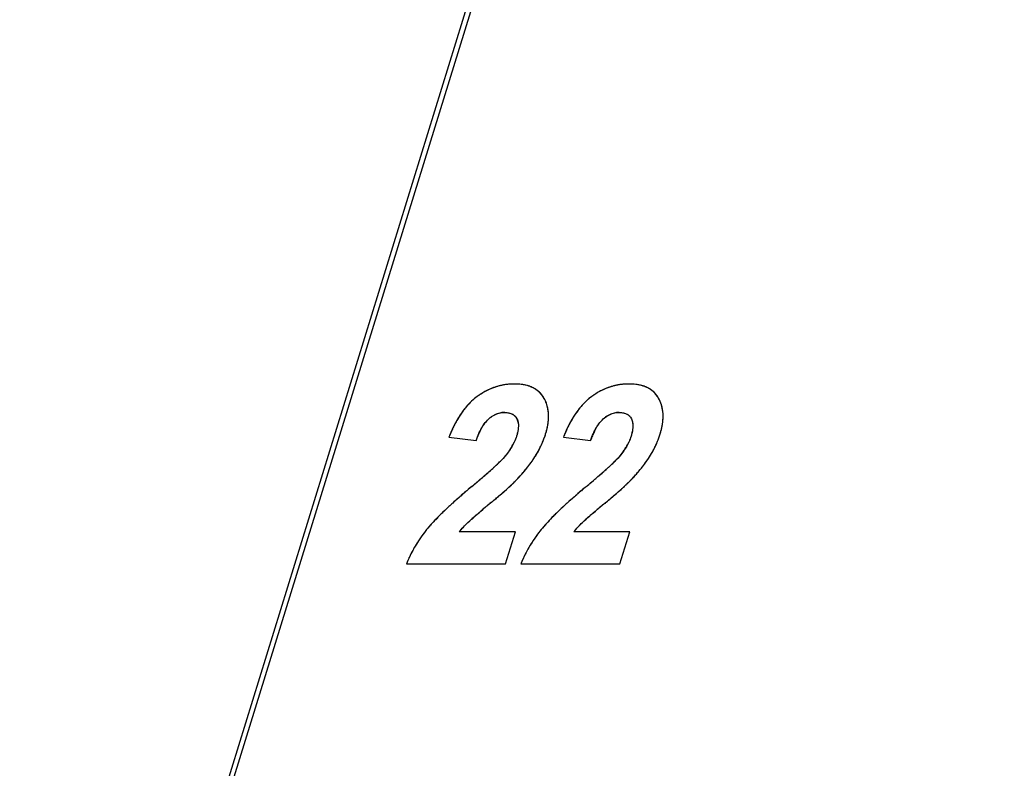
# Model space of a CAD drawing. Header units: millimetres. Extents: x 0 to 420, y 0 to 297.
# Tile 56 of 76: x 219.63 to 226.52, y 218.03 to 223.27. Entities that reach past the tile are written whole.
import ezdxf

# ---------------------------------------------------------------- set-up
doc = ezdxf.new("R2010")
doc.units = ezdxf.units.MM
doc.header["$LTSCALE"] = 23.1
doc.layers.get('0').update_dxf_attribs({"linetype": 'CONTINUOUS'})
doc.layers.add('LAY0002', color=7, linetype='CONTINUOUS')

msp = doc.modelspace()

# ---------------------------------------------------------------- linework, layer by layer
at = {"color": 7, "linetype": 'Continuous'}
msp.add_line((218.7251, 210.2969), (233.2491, 257.2965), dxfattribs=at)
at = {"layer": 'LAY0002', "color": 7, "linetype": 'Continuous'}
msp.add_line((218.7135, 210.1403), (233.3343, 257.4532), dxfattribs=at)
at = {"layer": 'LAY0002', "color": 4, "linetype": 'Continuous'}
for p, q in [((222.6364, 220.3493), (222.826, 220.3253)), ((223.4379, 220.3493), (223.6275, 220.3253)), ((223.0229, 220.2077), (223.0151, 220.199)), ((223.8244, 220.2077), (223.8166, 220.199)), ((223.101, 219.685), (222.7084, 219.685)), ((223.0321, 219.4619), (223.101, 219.685)), ((223.9025, 219.685), (223.5098, 219.685)), ((223.8335, 219.4619), (223.9025, 219.685)), ((222.3389, 219.4619), (223.0321, 219.4619)), ((223.1404, 219.4619), (223.8335, 219.4619))]:
    msp.add_line(p, q, dxfattribs=at)
at = {"layer": 'LAY0002', "color": 7, "linetype": 'Continuous'}
for centre, radius, start, end in [((223.1255, 220.2342), 0.494, 120.43695, 123.20961), ((223.927, 220.2342), 0.494, 120.43695, 123.20961), ((223.1381, 220.2149), 0.517, 123.20765, 125.90307), ((223.136, 220.5265), 0.191, 29.3183, 34.99707), ((223.1007, 220.5066), 0.2315, 24.62595, 29.33837), ((223.9396, 220.2149), 0.517, 123.20765, 125.90307), ((223.9375, 220.5265), 0.191, 29.3183, 34.99707), ((223.0478, 220.4956), 0.2858, 2.49479, 6.59369), ((223.5376, 219.997), 0.9675, 155.30225, 156.59114), ((224.3391, 219.997), 0.9675, 155.30224, 156.59113), ((223.6302, 219.9572), 1.0683, 156.6045, 158.47046), ((222.6843, 220.5668), 0.6585, 333.73246, 337.6056), ((222.6927, 220.5633), 0.6494, 337.61135, 342.82376), ((224.4317, 219.9572), 1.0683, 156.60449, 158.47045), ((223.4858, 220.5668), 0.6585, 333.73246, 337.6056), ((223.4942, 220.5633), 0.6494, 337.61135, 342.82376), ((222.66, 220.5792), 0.6859, 327.42108, 333.70293), ((223.4614, 220.5792), 0.6859, 327.42108, 333.70293), ((222.4131, 220.7692), 0.8293, 314.18589, 315.40124), ((223.2146, 220.7692), 0.8293, 314.18589, 315.40124), ((220.3861, 222.971), 3.8224, 310.6732, 311.97408), ((221.4114, 221.8277), 2.2868, 312.03338, 312.64444), ((221.8184, 221.3857), 1.6859, 312.64741, 313.39913), ((222.0448, 221.1461), 1.3563, 313.4019, 314.24052), ((221.1876, 222.971), 3.8224, 310.6732, 311.97409), ((222.2129, 221.8277), 2.2868, 312.03339, 312.64444), ((222.6199, 221.3857), 1.6859, 312.64741, 313.39913), ((222.8463, 221.1461), 1.3563, 313.40191, 314.24053), ((218.3407, 225.34), 6.9523, 310.10683, 310.73361), ((222.49, 220.6449), 0.8592, 314.28623, 315.26581), ((222.5999, 220.536), 0.7045, 315.26782, 316.36724), ((219.1422, 225.34), 6.9522, 310.10682, 310.73361), ((223.2915, 220.6449), 0.8592, 314.28622, 315.2658), ((223.4014, 220.536), 0.7045, 315.26782, 316.36723), ((216.9501, 226.9874), 9.1082, 309.92562, 310.12155), ((217.7516, 226.9874), 9.1082, 309.92562, 310.12155), ((219.0509, 224.5619), 6.0728, 309.70957, 309.95958), ((219.8524, 224.562), 6.0729, 309.70959, 309.95959), ((224.0705, 218.2972), 2.1232, 133.66221, 135.51348), ((230.6333, 210.622), 12.051, 129.7289, 130.08523), ((224.872, 218.2972), 2.1232, 133.66222, 135.51348), ((231.4349, 210.6219), 12.0511, 129.72892, 130.08525), ((223.9327, 219.1498), 0.8515, 153.9321, 156.98656), ((223.9175, 219.1564), 0.8349, 156.99138, 158.5396)]:
    msp.add_arc(centre, radius, start, end, dxfattribs=at)
at = {"layer": 'LAY0002', "color": 4, "linetype": 'Continuous'}
for centre, radius, start, end in [((223.1163, 220.2494), 0.4762, 117.48076, 122.12779), ((223.1048, 220.2713), 0.4515, 114.56763, 117.46171), ((223.0988, 220.2842), 0.4372, 111.55799, 114.56668), ((223.0949, 220.2941), 0.4266, 108.51177, 111.55652), ((223.0927, 220.3008), 0.4195, 105.32798, 108.51044), ((223.0917, 220.3041), 0.4161, 102.23556, 105.32613), ((223.0918, 220.3039), 0.4163, 99.15789, 102.23394), ((223.0924, 220.3002), 0.4201, 96.005, 99.1561), ((223.0931, 220.2927), 0.4276, 92.92473, 96.0035), ((223.0937, 220.2818), 0.4385, 89.99278, 92.92376), ((223.0941, 220.2931), 0.4272, 86.70916, 90.04284), ((223.0976, 220.3544), 0.3658, 82.99524, 86.71255), ((223.1039, 220.4052), 0.3146, 78.91475, 82.99681), ((223.1119, 220.4462), 0.2728, 74.43572, 78.91559), ((223.1208, 220.4784), 0.2394, 69.54586, 74.43498), ((223.1435, 220.5289), 0.184, 52.82192, 60.63235), ((223.1485, 220.5356), 0.1756, 46.79316, 52.7884), ((223.1483, 220.5355), 0.1758, 37.3006, 46.76636), ((223.9178, 220.2494), 0.4762, 117.48075, 122.12779), ((223.9062, 220.2713), 0.4514, 114.56763, 117.46171), ((223.9003, 220.2842), 0.4372, 111.55799, 114.56668), ((223.8964, 220.2941), 0.4266, 108.51177, 111.55652), ((223.8941, 220.3008), 0.4195, 105.32797, 108.51044), ((223.8932, 220.3041), 0.4161, 102.23556, 105.32613), ((223.8933, 220.3039), 0.4163, 99.15789, 102.23394), ((223.8938, 220.3002), 0.4201, 96.005, 99.1561), ((223.8946, 220.2927), 0.4276, 92.92473, 96.0035), ((223.8952, 220.2818), 0.4385, 89.99278, 92.92376), ((223.8955, 220.2931), 0.4272, 86.70916, 90.04284), ((223.8991, 220.3544), 0.3658, 82.99524, 86.71255), ((223.9053, 220.4052), 0.3146, 78.91474, 82.99681), ((223.9134, 220.4462), 0.2728, 74.43572, 78.91559), ((223.9223, 220.4784), 0.2394, 69.54586, 74.43498), ((223.945, 220.5289), 0.184, 52.82192, 60.63235), ((223.95, 220.5356), 0.1756, 46.79315, 52.7884), ((223.9498, 220.5355), 0.1758, 37.3006, 46.76636), ((223.1056, 220.269), 0.4544, 132.85314, 136.12201), ((223.0841, 220.2923), 0.4227, 129.35034, 132.85305), ((223.0678, 220.3121), 0.397, 125.90343, 129.34683), ((223.136, 220.2179), 0.5133, 122.12231, 125.91165), ((223.1387, 220.5283), 0.1878, 29.24984, 37.27661), ((223.0991, 220.5058), 0.2333, 24.39994, 29.31944), ((223.0981, 220.5054), 0.2345, 19.87119, 24.39438), ((223.9071, 220.269), 0.4544, 132.85315, 136.12201), ((223.8855, 220.2923), 0.4227, 129.35035, 132.85306), ((223.8692, 220.3121), 0.397, 125.90344, 129.34684), ((223.9375, 220.2179), 0.5133, 122.12231, 125.91166), ((223.9402, 220.5283), 0.1878, 29.24984, 37.27661), ((223.9006, 220.5058), 0.2333, 24.39994, 29.31944), ((223.8996, 220.5054), 0.2345, 19.87119, 24.39438), ((223.2056, 220.1836), 0.586, 142.17369, 145.01618), ((223.1656, 220.2146), 0.5354, 139.25571, 142.17245), ((223.1326, 220.2431), 0.4918, 136.12291, 139.25629), ((223.0271, 220.3602), 0.1609, 89.93449, 99.77615), ((223.0927, 220.5035), 0.2402, 15.18576, 19.86501), ((223.0791, 220.4999), 0.2542, 8.482, 15.15575), ((223.0551, 220.4963), 0.2784, 3.27074, 8.49011), ((224.0071, 220.1836), 0.586, 142.17369, 145.01618), ((223.9671, 220.2146), 0.5354, 139.25571, 142.17245), ((223.9341, 220.2431), 0.4918, 136.12291, 139.25629), ((223.8286, 220.3602), 0.1609, 89.93449, 99.77616), ((223.8942, 220.5035), 0.2402, 15.18576, 19.86501), ((223.8806, 220.4999), 0.2542, 8.482, 15.15575), ((223.854, 220.496), 0.2811, 2.2715, 8.47198), ((223.3707, 220.0794), 0.7813, 150.02363, 152.40831), ((223.3065, 220.1164), 0.7073, 147.56111, 150.02306), ((223.2525, 220.1508), 0.6433, 145.0137, 147.56059), ((223.0498, 220.3264), 0.2014, 125.92444, 132.11065), ((223.0367, 220.3444), 0.1792, 119.16655, 125.91825), ((223.0296, 220.3572), 0.1645, 112.03577, 119.15293), ((223.0264, 220.3649), 0.1562, 99.83235, 112.03405), ((222.9508, 220.4989), 0.3831, 351.43393, 354.81823), ((222.9895, 220.4954), 0.3442, 354.81651, 358.54479), ((223.0248, 220.4946), 0.3088, 358.5331, 3.26969), ((224.1721, 220.0794), 0.7813, 150.02362, 152.40831), ((224.108, 220.1164), 0.7073, 147.56111, 150.02305), ((224.054, 220.1508), 0.6433, 145.0137, 147.56059), ((223.8512, 220.3264), 0.2014, 125.92445, 132.11066), ((223.8382, 220.3444), 0.1792, 119.16656, 125.91826), ((223.831, 220.3572), 0.1645, 112.03578, 119.15295), ((223.8279, 220.3649), 0.1562, 99.83236, 112.03406), ((223.7522, 220.4989), 0.3831, 351.43393, 354.81823), ((223.791, 220.4954), 0.3442, 354.81651, 358.54479), ((223.8228, 220.4946), 0.3123, 358.54892, 2.30501), ((223.6149, 219.9635), 1.0518, 156.5178, 158.48552), ((223.5229, 220.0035), 0.9515, 154.52058, 156.51697), ((223.4431, 220.0415), 0.8631, 152.40547, 154.52117), ((223.3284, 220.1537), 0.5306, 153.73201, 157.30432), ((222.7976, 220.5311), 0.5397, 342.80197, 345.44693), ((222.8559, 220.516), 0.4795, 345.44397, 348.39376), ((222.9068, 220.5055), 0.4275, 348.39536, 351.43655), ((224.4164, 219.9635), 1.0518, 156.51779, 158.4855), ((224.3244, 220.0035), 0.9515, 154.52057, 156.51696), ((224.2446, 220.0415), 0.8631, 152.40546, 154.52116), ((224.1299, 220.1537), 0.5306, 153.73201, 157.30433), ((223.5991, 220.5311), 0.5397, 342.80197, 345.44693), ((223.6574, 220.516), 0.4795, 345.44397, 348.39376), ((223.7083, 220.5055), 0.4275, 348.39536, 351.43655), ((223.4638, 220.097), 0.6774, 157.2938, 160.29998), ((222.6908, 220.564), 0.6514, 337.27261, 338.83673), ((222.6931, 220.5632), 0.649, 338.83696, 340.36303), ((222.694, 220.5628), 0.648, 340.36324, 342.82783), ((224.2653, 220.097), 0.6774, 157.29381, 160.30002), ((223.4923, 220.564), 0.6514, 337.27261, 338.83673), ((223.4946, 220.5632), 0.649, 338.83696, 340.36303), ((223.4955, 220.5628), 0.648, 340.36324, 342.82783), ((222.6646, 220.5273), 0.4798, 323.97827, 327.44527), ((222.7184, 220.493), 0.4159, 327.44209, 331.34685), ((222.7595, 220.4704), 0.369, 331.36556, 334.61653), ((222.6647, 220.5768), 0.6806, 329.89346, 332.38849), ((222.6751, 220.5713), 0.6688, 332.39177, 333.92468), ((222.6844, 220.5668), 0.6584, 333.92077, 337.2686), ((223.4661, 220.5273), 0.4798, 323.97827, 327.44527), ((223.5199, 220.493), 0.4159, 327.44209, 331.34685), ((223.561, 220.4704), 0.369, 331.36556, 334.61653), ((223.4662, 220.5768), 0.6806, 329.89346, 332.38849), ((223.4765, 220.5713), 0.6688, 332.39177, 333.92468), ((223.4859, 220.5668), 0.6584, 333.92077, 337.2686), ((222.1833, 221.001), 1.1557, 313.27468, 314.71366), ((222.5177, 220.6715), 0.8554, 324.29262, 326.17419), ((222.5713, 220.6355), 0.7909, 326.18318, 327.44537), ((222.6489, 220.5859), 0.6988, 327.44564, 329.89273), ((222.9848, 221.001), 1.1557, 313.27468, 314.71366), ((223.3192, 220.6715), 0.8554, 324.29262, 326.17419), ((223.3728, 220.6355), 0.7909, 326.18318, 327.44537), ((223.4504, 220.5859), 0.6988, 327.44564, 329.89273), ((220.4702, 222.8793), 3.6981, 311.20692, 311.62798), ((220.9994, 222.2839), 2.9014, 311.62678, 312.11113), ((221.4563, 221.7786), 2.2202, 312.1072, 312.72484), ((221.8124, 221.3929), 1.6953, 312.72817, 313.32149), ((222.3087, 220.8304), 1.118, 319.62986, 321.68322), ((222.4006, 220.7574), 1.0006, 321.69622, 323.14088), ((222.4589, 220.7136), 0.9277, 323.14515, 324.30156), ((221.2716, 222.8793), 3.6981, 311.20692, 311.62798), ((221.8009, 222.2839), 2.9014, 311.62679, 312.11114), ((222.2578, 221.7786), 2.2202, 312.1072, 312.72484), ((222.6139, 221.3929), 1.6953, 312.72817, 313.32149), ((223.1102, 220.8304), 1.118, 319.62986, 321.68322), ((223.2021, 220.7574), 1.0006, 321.69622, 323.14088), ((223.2604, 220.7136), 0.9277, 323.14515, 324.30156), ((217.3252, 226.5396), 8.524, 309.92377, 310.3675), ((218.5998, 225.0385), 6.5547, 310.3772, 310.62823), ((219.6047, 223.8691), 5.0129, 310.61498, 311.19639), ((222.5981, 220.5374), 0.7067, 314.74409, 316.38522), ((222.0377, 221.0694), 1.4794, 316.43764, 317.27385), ((222.1298, 220.9847), 1.3543, 317.26617, 318.66772), ((222.2161, 220.9086), 1.2393, 318.67478, 319.64717), ((218.1267, 226.5396), 8.524, 309.92377, 310.3675), ((219.4013, 225.0385), 6.5547, 310.3772, 310.62823), ((220.4062, 223.8691), 5.0129, 310.61498, 311.19639), ((223.3996, 220.5374), 0.7067, 314.74408, 316.38521), ((222.8392, 221.0694), 1.4794, 316.43764, 317.27385), ((222.9313, 220.9847), 1.3543, 317.26617, 318.66772), ((223.0176, 220.9086), 1.2393, 318.67478, 319.64717), ((225.9129, 216.271), 4.8623, 130.3986, 130.90483), ((226.2945, 215.8227), 5.4509, 129.93173, 130.39908), ((221.1707, 222.081), 2.8095, 311.12234, 311.54943), ((221.5142, 221.6936), 2.2918, 311.54809, 312.04993), ((221.8059, 221.3702), 1.8563, 312.04918, 312.61304), ((222.0802, 221.0724), 1.4514, 312.60413, 313.44575), ((222.361, 220.7765), 1.0435, 313.42579, 314.75197), ((226.7144, 216.271), 4.8623, 130.3986, 130.90483), ((227.0959, 215.8227), 5.4509, 129.93173, 130.39908), ((221.9722, 222.0811), 2.8096, 311.12234, 311.54943), ((222.3157, 221.6936), 2.2918, 311.54808, 312.04993), ((222.6074, 221.3702), 1.8563, 312.04918, 312.61303), ((222.8816, 221.0724), 1.4514, 312.60412, 313.44574), ((223.1625, 220.7765), 1.0435, 313.42578, 314.75196), ((225.1695, 217.1201), 3.7338, 131.47848, 132.17363), ((225.5426, 216.6983), 4.2969, 130.90372, 131.48072), ((218.7481, 224.9222), 6.5434, 309.73412, 310.03973), ((219.633, 223.8692), 5.1679, 310.03872, 310.40343), ((220.2966, 223.0894), 4.1441, 310.4051, 310.75666), ((220.7768, 222.5322), 3.4085, 310.75707, 311.12336), ((225.971, 217.1201), 3.7338, 131.47848, 132.17363), ((226.3441, 216.6983), 4.2968, 130.90372, 131.48072), ((219.5495, 224.9223), 6.5436, 309.73414, 310.03974), ((220.4344, 223.8693), 5.1681, 310.03873, 310.40343), ((221.098, 223.0895), 4.1441, 310.4051, 310.75666), ((221.5782, 222.5322), 3.4086, 310.75707, 311.12336), ((224.2369, 218.1259), 2.362, 133.62831, 134.49261), ((224.5284, 217.82), 2.7846, 132.82208, 133.62888), ((224.8332, 217.4914), 3.2328, 132.17531, 132.82528), ((227.2024, 214.6969), 6.7241, 130.22003, 130.41605), ((228.5087, 213.152), 8.7473, 130.01845, 130.21924), ((230.0708, 211.292), 11.1762, 129.86936, 130.02006), ((231.734, 209.3009), 13.7706, 129.73777, 129.86976), ((225.0383, 218.1259), 2.362, 133.62831, 134.49261), ((225.3299, 217.82), 2.7845, 132.82209, 133.62888), ((225.6347, 217.4914), 3.2328, 132.17531, 132.82528), ((228.0039, 214.6969), 6.7242, 130.22005, 130.41606), ((229.3103, 213.1519), 8.7474, 130.01847, 130.21925), ((230.8724, 211.2919), 11.1764, 129.86938, 130.02008), ((232.5357, 209.3007), 13.7709, 129.73779, 129.86978), ((223.5278, 218.8246), 1.3664, 136.56822, 137.7162), ((223.74, 218.6235), 1.6588, 135.41744, 136.56619), ((223.98, 218.3873), 1.9954, 134.4919, 135.42254), ((224.2751, 218.0994), 2.2356, 131.1252, 131.52097), ((225.4867, 216.7075), 4.081, 130.37798, 131.08509), ((224.3293, 218.8246), 1.3664, 136.56823, 137.7162), ((224.5415, 218.6235), 1.6588, 135.41745, 136.56619), ((224.7814, 218.3873), 1.9954, 134.4919, 135.42254), ((225.0766, 218.0994), 2.2357, 131.12521, 131.52097), ((226.2882, 216.7075), 4.081, 130.37799, 131.08509), ((223.2703, 219.0619), 1.0165, 141.0105, 142.25828), ((223.1603, 219.1502), 0.8753, 139.16412, 140.9728), ((223.3398, 218.9953), 1.1125, 137.70793, 139.17331), ((223.0824, 219.3967), 0.4723, 139.96425, 142.37769), ((223.1349, 219.3526), 0.5408, 137.68797, 139.96532), ((223.1919, 219.3008), 0.6178, 135.5541, 137.68938), ((223.2545, 219.2394), 0.7055, 133.45866, 135.55342), ((224.0718, 219.0619), 1.0165, 141.0105, 142.25828), ((223.9618, 219.1502), 0.8753, 139.16412, 140.97279), ((224.1413, 218.9953), 1.1125, 137.70793, 139.17331), ((223.8839, 219.3967), 0.4723, 139.96427, 142.37759), ((223.9364, 219.3526), 0.5408, 137.68798, 139.96533), ((223.9934, 219.3008), 0.6178, 135.5541, 137.6894), ((224.056, 219.2394), 0.7055, 133.45866, 135.55342), ((223.2051, 219.1088), 0.9361, 146.46182, 147.88389), ((223.2203, 219.0987), 0.9543, 145.11856, 146.46197), ((223.2364, 219.0875), 0.974, 143.65581, 145.11806), ((223.2537, 219.0748), 0.9954, 142.25784, 143.65594), ((224.0066, 219.1088), 0.9361, 146.46181, 147.88389), ((224.0218, 219.0987), 0.9543, 145.11856, 146.46197), ((224.0379, 219.0875), 0.974, 143.6558, 145.11806), ((224.0552, 219.0748), 0.9954, 142.25783, 143.65593), ((223.162, 219.1344), 0.886, 150.88008, 152.28686), ((223.1753, 219.127), 0.9012, 149.39676, 150.87976), ((223.1899, 219.1183), 0.9182, 147.88371, 149.39655), ((223.9635, 219.1344), 0.886, 150.88007, 152.28686), ((223.9768, 219.127), 0.9012, 149.39676, 150.87975), ((223.9914, 219.1183), 0.9182, 147.8837, 149.39655), ((223.1256, 219.1523), 0.8454, 155.44933, 156.84653), ((223.1367, 219.1472), 0.8576, 153.83747, 155.4487), ((223.1493, 219.141), 0.8716, 152.28658, 153.8375), ((223.9271, 219.1523), 0.8454, 155.44933, 156.84654), ((223.9382, 219.1472), 0.8576, 153.83747, 155.4487), ((223.9508, 219.141), 0.8716, 152.28657, 153.83749), ((223.1152, 219.1567), 0.8341, 156.84598, 158.54263), ((223.9167, 219.1567), 0.8341, 156.84599, 158.54263)]:
    msp.add_arc(centre, radius, start, end, dxfattribs=at)
at = {"layer": 'LAY0002', "color": 7, "linetype": 'Continuous'}
for points, knots in [([(223.0937, 220.7203), (223.0754, 220.7203), (222.9993, 220.7157), (222.925, 220.6893), (222.8753, 220.6601)], [0, 0, 0, 0, 0.241615, 1, 1, 1, 1]), ([(223.2221, 220.6953), (223.2127, 220.6997), (223.1717, 220.7156), (223.1272, 220.7203), (223.0937, 220.7203)], [0, 0, 0, 0, 0.236537, 1, 1, 1, 1]), ([(223.2925, 220.6361), (223.2794, 220.6548), (223.2564, 220.6768), (223.2293, 220.6918), (223.2221, 220.6953)], [0, 0, 0, 0, 0.738873, 1, 1, 1, 1]), ([(223.8952, 220.7203), (223.8769, 220.7203), (223.8008, 220.7157), (223.7265, 220.6893), (223.6768, 220.6601)], [0, 0, 0, 0, 0.241615, 1, 1, 1, 1]), ([(224.0235, 220.6953), (224.0142, 220.6997), (223.9732, 220.7156), (223.9287, 220.7203), (223.8952, 220.7203)], [0, 0, 0, 0, 0.236537, 1, 1, 1, 1]), ([(224.094, 220.6361), (224.0809, 220.6548), (224.0578, 220.6768), (224.0308, 220.6918), (224.0235, 220.6953)], [0, 0, 0, 0, 0.738873, 1, 1, 1, 1]), ([(222.7594, 220.5635), (222.7487, 220.551), (222.7094, 220.5005), (222.6783, 220.4442), (222.6586, 220.4013)], [0, 0, 0, 0, 0.259209, 1, 1, 1, 1]), ([(223.0273, 220.5211), (223.032, 220.5211), (223.0498, 220.5204), (223.0677, 220.5162), (223.0794, 220.5102)], [0, 0, 0, 0, 0.264814, 1, 1, 1, 1]), ([(223.5609, 220.5635), (223.5502, 220.551), (223.5109, 220.5005), (223.4798, 220.4442), (223.46, 220.4013)], [0, 0, 0, 0, 0.259209, 1, 1, 1, 1]), ([(223.8287, 220.5211), (223.8335, 220.5211), (223.8513, 220.5204), (223.8692, 220.5162), (223.8809, 220.5102)], [0, 0, 0, 0, 0.264814, 1, 1, 1, 1]), ([(224.1146, 220.3715), (224.1187, 220.3846), (224.1325, 220.4356), (224.1377, 220.4896), (224.1332, 220.5284)], [0, 0, 0, 0, 0.260404, 1, 1, 1, 1]), ([(222.8457, 220.3741), (222.8498, 220.3831), (222.8678, 220.4199), (222.8915, 220.4549), (222.9147, 220.4758)], [0, 0, 0, 0, 0.240064, 1, 1, 1, 1]), ([(223.1116, 220.4775), (223.1161, 220.4687), (223.1282, 220.4279), (223.1188, 220.3848), (223.1094, 220.3544)], [0, 0, 0, 0, 0.237765, 1, 1, 1, 1]), ([(223.3132, 220.3715), (223.3167, 220.3829), (223.3289, 220.4273), (223.3348, 220.4739), (223.3333, 220.508)], [0, 0, 0, 0, 0.258781, 1, 1, 1, 1]), ([(223.6472, 220.3741), (223.6513, 220.3831), (223.6693, 220.4199), (223.693, 220.4549), (223.7162, 220.4758)], [0, 0, 0, 0, 0.240064, 1, 1, 1, 1]), ([(223.9131, 220.4775), (223.9176, 220.4687), (223.9297, 220.4279), (223.9203, 220.3848), (223.9109, 220.3544)], [0, 0, 0, 0, 0.237765, 1, 1, 1, 1]), ([(222.4803, 219.7014), (222.4651, 219.6827), (222.4092, 219.6084), (222.3641, 219.5259), (222.3389, 219.4619)], [0, 0, 0, 0, 0.259734, 1, 1, 1, 1]), ([(223.2818, 219.7014), (223.2704, 219.6874), (223.2276, 219.6315), (223.1908, 219.571), (223.1678, 219.524)], [0, 0, 0, 0, 0.257015, 1, 1, 1, 1])]:
    msp.add_open_spline(points, degree=3, knots=knots, dxfattribs=at)
at = {"layer": 'LAY0002', "color": 4, "linetype": 'Continuous'}
for points in [[(223.2337, 220.6892), (223.2246, 220.6943), (223.2149, 220.6989), (223.2045, 220.7027)], [(224.0352, 220.6892), (224.0261, 220.6943), (224.0164, 220.6989), (224.006, 220.7027)], [(223.0273, 220.5211), (223.0375, 220.5211), (223.047, 220.5202), (223.0556, 220.5184)], [(223.8287, 220.5211), (223.839, 220.5211), (223.8485, 220.5202), (223.8571, 220.5184)], [(222.8818, 220.4381), (222.887, 220.4455), (222.8924, 220.4523), (222.8978, 220.4586)], [(222.8978, 220.4586), (222.9033, 220.4649), (222.909, 220.4706), (222.9147, 220.4758)], [(223.0556, 220.5184), (223.0656, 220.5164), (223.0745, 220.5131), (223.0823, 220.5086)], [(223.0823, 220.5086), (223.088, 220.5053), (223.0932, 220.5014), (223.0978, 220.4967)], [(223.0978, 220.4967), (223.1032, 220.4912), (223.1078, 220.4848), (223.1116, 220.4775)], [(223.1116, 220.4775), (223.1141, 220.4727), (223.1161, 220.4675), (223.1177, 220.4621)], [(223.1177, 220.4621), (223.1193, 220.4566), (223.1205, 220.4509), (223.1213, 220.4448)], [(223.6833, 220.4381), (223.6885, 220.4455), (223.6938, 220.4523), (223.6993, 220.4586)], [(223.6993, 220.4586), (223.7048, 220.4649), (223.7105, 220.4706), (223.7162, 220.4758)], [(223.8571, 220.5184), (223.8671, 220.5164), (223.876, 220.5131), (223.8837, 220.5086)], [(223.8837, 220.5086), (223.8895, 220.5053), (223.8947, 220.5014), (223.8993, 220.4967)], [(223.8993, 220.4967), (223.9047, 220.4912), (223.9093, 220.4848), (223.9131, 220.4775)], [(223.9131, 220.4775), (223.9156, 220.4727), (223.9176, 220.4675), (223.9192, 220.4621)], [(223.9192, 220.4621), (223.9208, 220.4566), (223.922, 220.4509), (223.9228, 220.4448)], [(222.8526, 220.3886), (222.8572, 220.3979), (222.862, 220.4067), (222.8668, 220.415)], [(222.8668, 220.415), (222.8717, 220.4232), (222.8767, 220.431), (222.8818, 220.4381)], [(223.1206, 220.4035), (223.1196, 220.3961), (223.1182, 220.3884), (223.1164, 220.3804)], [(223.1223, 220.4254), (223.1222, 220.4184), (223.1216, 220.4112), (223.1206, 220.4035)], [(223.1213, 220.4448), (223.122, 220.4387), (223.1224, 220.4322), (223.1223, 220.4254)], [(223.6541, 220.3886), (223.6587, 220.3979), (223.6634, 220.4067), (223.6683, 220.415)], [(223.6683, 220.415), (223.6732, 220.4232), (223.6782, 220.431), (223.6833, 220.4381)], [(223.9221, 220.4035), (223.9211, 220.3961), (223.9197, 220.3884), (223.9179, 220.3804)], [(223.9238, 220.4254), (223.9237, 220.4184), (223.9231, 220.4112), (223.9221, 220.4035)], [(223.9228, 220.4448), (223.9235, 220.4387), (223.9239, 220.4322), (223.9238, 220.4254)], [(223.1094, 220.3544), (223.1051, 220.3403), (223.0996, 220.3263), (223.0929, 220.3122)], [(223.1164, 220.3804), (223.1146, 220.3721), (223.1122, 220.3634), (223.1094, 220.3544)], [(223.9109, 220.3544), (223.9066, 220.3403), (223.9011, 220.3263), (223.8944, 220.3122)], [(223.9179, 220.3804), (223.916, 220.3721), (223.9137, 220.3634), (223.9109, 220.3544)], [(223.0526, 220.2452), (223.0436, 220.2327), (223.0336, 220.2202), (223.0229, 220.2077)], [(223.8541, 220.2452), (223.8451, 220.2327), (223.8351, 220.2202), (223.8244, 220.2077)], [(223.0151, 220.199), (223.0097, 220.1932), (223.0035, 220.1868), (222.9964, 220.1797)], [(223.8166, 220.199), (223.8112, 220.1932), (223.805, 220.1868), (223.7979, 220.1797)], [(222.7692, 219.7515), (222.7752, 219.7572), (222.7832, 219.7645), (222.7932, 219.7733)], [(223.5707, 219.7515), (223.5767, 219.7572), (223.5847, 219.7645), (223.5946, 219.7733)]]:
    msp.add_open_spline(points, degree=3, dxfattribs=at)
at = {"layer": 'LAY0002', "color": 7, "linetype": 'Continuous'}
for points in [[(222.8349, 220.6337), (222.8071, 220.6136), (222.7818, 220.5895), (222.7594, 220.5635)], [(223.3317, 220.5284), (223.3287, 220.5541), (223.3219, 220.5796), (223.3112, 220.6031)], [(223.6364, 220.6337), (223.6086, 220.6136), (223.5833, 220.5895), (223.5609, 220.5635)], [(224.1332, 220.5284), (224.1295, 220.5603), (224.1197, 220.5921), (224.104, 220.6201)], [(222.987, 220.516), (223.0001, 220.5194), (223.0137, 220.5211), (223.0273, 220.5211)], [(223.7885, 220.516), (223.8016, 220.5194), (223.8152, 220.5211), (223.8287, 220.5211)], [(222.9147, 220.4758), (222.9352, 220.4943), (222.9603, 220.509), (222.987, 220.516)], [(223.0794, 220.5102), (223.093, 220.5032), (223.1046, 220.4911), (223.1116, 220.4775)], [(223.7162, 220.4758), (223.7367, 220.4943), (223.7618, 220.509), (223.7885, 220.516)], [(223.8809, 220.5102), (223.8945, 220.5032), (223.9061, 220.4911), (223.9131, 220.4775)], [(222.826, 220.3253), (222.8319, 220.3418), (222.8384, 220.3581), (222.8457, 220.3741)], [(223.0955, 220.3178), (223.0899, 220.3053), (223.0834, 220.2931), (223.0764, 220.2812)], [(223.1094, 220.3544), (223.1056, 220.3419), (223.1009, 220.3297), (223.0955, 220.3178)], [(223.6275, 220.3253), (223.6334, 220.3418), (223.6399, 220.3581), (223.6472, 220.3741)], [(223.897, 220.3178), (223.8913, 220.3053), (223.8849, 220.2931), (223.8779, 220.2812)], [(223.9109, 220.3544), (223.9071, 220.3419), (223.9024, 220.3297), (223.897, 220.3178)], [(223.0764, 220.2812), (223.061, 220.2551), (223.0427, 220.2307), (223.0229, 220.2077)], [(223.8779, 220.2812), (223.8624, 220.2551), (223.8442, 220.2307), (223.8244, 220.2077)], [(223.0229, 220.2077), (223.0167, 220.2005), (223.0102, 220.1936), (223.0036, 220.1869)], [(223.1814, 220.1316), (223.2015, 220.1567), (223.2206, 220.1828), (223.2379, 220.2099)], [(223.8244, 220.2077), (223.8182, 220.2005), (223.8117, 220.1936), (223.8051, 220.1869)], [(223.9829, 220.1316), (224.003, 220.1567), (224.0221, 220.1828), (224.0394, 220.2099)], [(223.1098, 220.0499), (223.1347, 220.0762), (223.1588, 220.1033), (223.1814, 220.1316)], [(223.9113, 220.0499), (223.9362, 220.0762), (223.9603, 220.1033), (223.9829, 220.1316)], [(222.7956, 220.0026), (222.7304, 219.9479), (222.6661, 219.892), (222.6046, 219.8332)], [(222.9512, 219.9071), (222.9985, 219.9468), (223.0457, 219.9867), (223.0899, 220.0299)], [(223.5971, 220.0026), (223.5319, 219.9479), (223.4676, 219.892), (223.4061, 219.8332)], [(223.7526, 219.9071), (223.8, 219.9468), (223.8472, 219.9867), (223.8914, 220.0299)], [(222.7692, 219.7515), (222.8026, 219.7831), (222.8381, 219.8124), (222.8733, 219.8421)], [(223.5707, 219.7515), (223.604, 219.7831), (223.6396, 219.8124), (223.6748, 219.8421)], [(222.5558, 219.785), (222.5295, 219.7582), (222.5039, 219.7306), (222.4803, 219.7014)], [(223.3573, 219.785), (223.331, 219.7582), (223.3054, 219.7306), (223.2818, 219.7014)], [(222.7084, 219.685), (222.7267, 219.7088), (222.7474, 219.7308), (222.7692, 219.7515)], [(223.5098, 219.685), (223.5282, 219.7088), (223.5489, 219.7308), (223.5707, 219.7515)]]:
    msp.add_open_spline(points, degree=3, dxfattribs=at)

doc.saveas('drawing.dxf')
